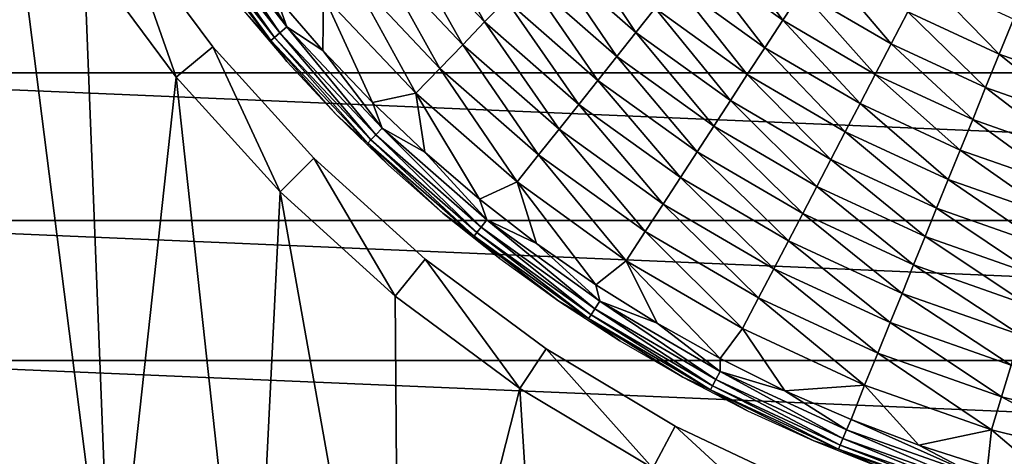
# Model space of a CAD drawing. Header units: millimetres. Extents: x -43.6 to 43.6, y -43.6 to 43.6.
# Tile 230 of 256: x -14.5 to -4.1, y -14.5 to -9.9. Entities that reach past the tile are written whole.
import ezdxf

# ---------------------------------------------------------------- set-up
doc = ezdxf.new("R2010")
doc.units = ezdxf.units.MM
doc.header["$LTSCALE"] = 52.148148
for name, color, linetype in [('134', 7, 'CONTINUOUS'), ('135', 7, 'CONTINUOUS'), ('142', 7, 'CONTINUOUS'), ('143', 7, 'CONTINUOUS'), ('147', 7, 'CONTINUOUS'), ('148', 7, 'CONTINUOUS')]:
    doc.layers.add(name, color=color, linetype=linetype)

msp = doc.modelspace()

# ---------------------------------------------------------------- linework, layer by layer
at = {"layer": '134', "color": 96, "linetype": 'Continuous', "true_color": 0x008000}
for points in [[(-13.387, -8.945, -7.979), (-12.445, -10.214, -7.979), (-13.387, -8.945, -9.629), (-13.387, -8.945, -7.979)], [(-13.387, -8.945, -9.629), (-12.445, -10.214, -7.979), (-12.445, -10.214, -9.629), (-13.387, -8.945, -9.629)], [(-12.445, -10.214, -7.979), (-11.384, -11.384, -7.979), (-12.445, -10.214, -9.629), (-12.445, -10.214, -7.979)], [(-12.445, -10.214, -9.629), (-11.384, -11.384, -7.979), (-11.384, -11.384, -9.629), (-12.445, -10.214, -9.629)], [(-11.384, -11.384, -7.979), (-10.214, -12.445, -7.979), (-11.384, -11.384, -9.629), (-11.384, -11.384, -7.979)], [(-11.384, -11.384, -9.629), (-10.214, -12.445, -7.979), (-10.214, -12.445, -9.629), (-11.384, -11.384, -9.629)], [(-10.214, -12.445, -7.979), (-8.945, -13.387, -7.979), (-10.214, -12.445, -9.629), (-10.214, -12.445, -7.979)], [(-10.214, -12.445, -9.629), (-8.945, -13.387, -7.979), (-8.945, -13.387, -9.629), (-10.214, -12.445, -9.629)], [(-8.945, -13.387, -7.979), (-7.589, -14.199, -7.979), (-8.945, -13.387, -9.629), (-8.945, -13.387, -7.979)], [(-8.945, -13.387, -9.629), (-7.589, -14.199, -7.979), (-7.589, -14.199, -9.629), (-8.945, -13.387, -9.629)], [(-7.589, -14.199, -7.979), (-6.161, -14.874, -7.979), (-7.589, -14.199, -9.629), (-7.589, -14.199, -7.979)], [(-7.589, -14.199, -9.629), (-6.161, -14.874, -7.979), (-6.161, -14.874, -9.629), (-7.589, -14.199, -9.629)]]:
    msp.add_3dface(points, dxfattribs=at)
at = {"layer": '135', "color": 96, "linetype": 'Continuous', "true_color": 0x008000}
for points in [[(-14.876, -15.522, -7.479), (-13.507, -16.728, -7.479), (-14.64, -7.825, -7.479), (-14.876, -15.522, -7.479)], [(-14.64, -7.825, -7.479), (-13.507, -16.728, -7.479), (-13.802, -9.222, -7.479), (-14.64, -7.825, -7.479)], [(-13.802, -9.222, -7.479), (-13.507, -16.728, -7.479), (-12.832, -10.531, -7.479), (-13.802, -9.222, -7.479)], [(-13.507, -16.728, -7.479), (-12.039, -17.813, -7.479), (-12.832, -10.531, -7.479), (-13.507, -16.728, -7.479)], [(-12.832, -10.531, -7.479), (-12.039, -17.813, -7.479), (-11.738, -11.738, -7.479), (-12.832, -10.531, -7.479)], [(-12.039, -17.813, -7.479), (-10.485, -18.77, -7.479), (-11.738, -11.738, -7.479), (-12.039, -17.813, -7.479)], [(-11.738, -11.738, -7.479), (-10.485, -18.77, -7.479), (-10.531, -12.832, -7.479), (-11.738, -11.738, -7.479)], [(-10.531, -12.832, -7.479), (-10.485, -18.77, -7.479), (-9.222, -13.802, -7.479), (-10.531, -12.832, -7.479)], [(-10.485, -18.77, -7.479), (-8.855, -19.592, -7.479), (-9.222, -13.802, -7.479), (-10.485, -18.77, -7.479)], [(-9.222, -13.802, -7.479), (-8.855, -19.592, -7.479), (-7.825, -14.64, -7.479), (-9.222, -13.802, -7.479)]]:
    msp.add_3dface(points, dxfattribs=at)
at = {"layer": '142', "color": 96, "linetype": 'Continuous', "true_color": 0x008000}
for points in [[(-13.387, -8.945, -7.979), (-13.802, -9.222, -7.479), (-12.832, -10.531, -7.479), (-13.387, -8.945, -7.979)], [(-12.445, -10.214, -7.979), (-13.387, -8.945, -7.979), (-12.832, -10.531, -7.479), (-12.445, -10.214, -7.979)], [(-12.445, -10.214, -7.979), (-12.832, -10.531, -7.479), (-11.738, -11.738, -7.479), (-12.445, -10.214, -7.979)], [(-11.384, -11.384, -7.979), (-12.445, -10.214, -7.979), (-11.738, -11.738, -7.479), (-11.384, -11.384, -7.979)], [(-11.384, -11.384, -7.979), (-11.738, -11.738, -7.479), (-10.531, -12.832, -7.479), (-11.384, -11.384, -7.979)], [(-10.214, -12.445, -7.979), (-11.384, -11.384, -7.979), (-10.531, -12.832, -7.479), (-10.214, -12.445, -7.979)], [(-10.214, -12.445, -7.979), (-10.531, -12.832, -7.479), (-9.222, -13.802, -7.479), (-10.214, -12.445, -7.979)], [(-8.945, -13.387, -7.979), (-10.214, -12.445, -7.979), (-9.222, -13.802, -7.479), (-8.945, -13.387, -7.979)], [(-8.945, -13.387, -7.979), (-9.222, -13.802, -7.479), (-7.825, -14.64, -7.479), (-8.945, -13.387, -7.979)], [(-7.589, -14.199, -7.979), (-8.945, -13.387, -7.979), (-7.825, -14.64, -7.479), (-7.589, -14.199, -7.979)], [(-7.589, -14.199, -7.979), (-7.825, -14.64, -7.479), (-6.353, -15.336, -7.479), (-7.589, -14.199, -7.979)], [(-6.161, -14.874, -7.979), (-7.589, -14.199, -7.979), (-6.353, -15.336, -7.479), (-6.161, -14.874, -7.979)]]:
    msp.add_3dface(points, dxfattribs=at)
at = {"layer": '143', "color": 9, "linetype": 'Continuous', "true_color": 0xc2bdad}
for points in [[(-18.77, -10.485, -75.529), (-19.591, -8.856, -75.529), (18.77, -10.485, -75.529), (-18.77, -10.485, -75.529)], [(18.77, -10.485, -75.529), (-19.591, -8.856, -75.529), (19.591, -8.856, -75.529), (18.77, -10.485, -75.529)], [(-17.813, -12.039, -75.529), (-18.77, -10.485, -75.529), (17.813, -12.039, -75.529), (-17.813, -12.039, -75.529)], [(17.813, -12.039, -75.529), (-18.77, -10.485, -75.529), (18.77, -10.485, -75.529), (17.813, -12.039, -75.529)], [(-16.728, -13.507, -75.529), (-17.813, -12.039, -75.529), (16.728, -13.507, -75.529), (-16.728, -13.507, -75.529)], [(16.728, -13.507, -75.529), (-17.813, -12.039, -75.529), (17.813, -12.039, -75.529), (16.728, -13.507, -75.529)], [(-15.522, -14.877, -75.529), (-16.728, -13.507, -75.529), (15.522, -14.877, -75.529), (-15.522, -14.877, -75.529)], [(15.522, -14.877, -75.529), (-16.728, -13.507, -75.529), (16.728, -13.507, -75.529), (15.522, -14.877, -75.529)]]:
    msp.add_3dface(points, dxfattribs=at)
at = {"layer": '147', "linetype": 'Continuous'}
for points in [[(-12.648, -8.905, -7.981), (-11.744, -10.067, -7.981), (-12.568, -8.848, -7.845), (-12.648, -8.905, -7.981)], [(-12.568, -8.848, -7.845), (-11.744, -10.067, -7.981), (-11.67, -10.003, -7.845), (-12.568, -8.848, -7.845)], [(-12.568, -8.848, -7.845), (-11.67, -10.003, -7.845), (-12.252, -9.081, -7.727), (-12.568, -8.848, -7.845)], [(-12.747, -8.974, -8.293), (-11.836, -10.146, -8.293), (-12.708, -8.947, -8.132), (-12.747, -8.974, -8.293)], [(-11.836, -10.146, -8.293), (-12.747, -8.974, -8.293), (-12.163, -9.784, -8.459), (-11.836, -10.146, -8.293)], [(-12.708, -8.947, -8.132), (-11.8, -10.115, -8.132), (-12.648, -8.905, -7.981), (-12.708, -8.947, -8.132)], [(-12.708, -8.947, -8.132), (-11.836, -10.146, -8.293), (-11.8, -10.115, -8.132), (-12.708, -8.947, -8.132)], [(-12.648, -8.905, -7.981), (-11.8, -10.115, -8.132), (-11.744, -10.067, -7.981), (-12.648, -8.905, -7.981)], [(-12.252, -9.081, -7.727), (-11.67, -10.003, -7.845), (-11.786, -9.678, -7.727), (-12.252, -9.081, -7.727)], [(-11.786, -9.678, -7.727), (-11.67, -10.003, -7.845), (-11.291, -10.251, -7.727), (-11.786, -9.678, -7.727)], [(-11.67, -10.366, -8.459), (-11.836, -10.146, -8.293), (-12.163, -9.784, -8.459), (-11.67, -10.366, -8.459)], [(-11.744, -10.067, -7.981), (-10.734, -11.137, -7.981), (-11.67, -10.003, -7.845), (-11.744, -10.067, -7.981)], [(-11.67, -10.003, -7.845), (-10.734, -11.137, -7.981), (-10.666, -11.067, -7.845), (-11.67, -10.003, -7.845)], [(-11.67, -10.003, -7.845), (-10.666, -11.067, -7.845), (-11.291, -10.251, -7.727), (-11.67, -10.003, -7.845)], [(-11.836, -10.146, -8.293), (-10.818, -11.225, -8.293), (-11.8, -10.115, -8.132), (-11.836, -10.146, -8.293)], [(-11.8, -10.115, -8.132), (-10.785, -11.19, -8.132), (-11.744, -10.067, -7.981), (-11.8, -10.115, -8.132)], [(-11.8, -10.115, -8.132), (-10.818, -11.225, -8.293), (-10.785, -11.19, -8.132), (-11.8, -10.115, -8.132)], [(-11.744, -10.067, -7.981), (-10.785, -11.19, -8.132), (-10.734, -11.137, -7.981), (-11.744, -10.067, -7.981)], [(-10.818, -11.225, -8.293), (-11.836, -10.146, -8.293), (-11.149, -10.924, -8.459), (-10.818, -11.225, -8.293)], [(-11.149, -10.924, -8.459), (-11.836, -10.146, -8.293), (-11.67, -10.366, -8.459), (-11.149, -10.924, -8.459)], [(-11.291, -10.251, -7.727), (-10.666, -11.067, -7.845), (-10.768, -10.799, -7.727), (-11.291, -10.251, -7.727)], [(-10.768, -10.799, -7.727), (-10.666, -11.067, -7.845), (-10.219, -11.321, -7.727), (-10.768, -10.799, -7.727)], [(-10.602, -11.456, -8.459), (-10.818, -11.225, -8.293), (-11.149, -10.924, -8.459), (-10.602, -11.456, -8.459)], [(-10.734, -11.137, -7.981), (-9.627, -12.107, -7.981), (-10.666, -11.067, -7.845), (-10.734, -11.137, -7.981)], [(-10.666, -11.067, -7.845), (-9.627, -12.107, -7.981), (-9.566, -12.03, -7.845), (-10.666, -11.067, -7.845)], [(-10.666, -11.067, -7.845), (-9.566, -12.03, -7.845), (-10.219, -11.321, -7.727), (-10.666, -11.067, -7.845)], [(-10.785, -11.19, -8.132), (-9.673, -12.165, -8.132), (-10.734, -11.137, -7.981), (-10.785, -11.19, -8.132)], [(-10.734, -11.137, -7.981), (-9.673, -12.165, -8.132), (-9.627, -12.107, -7.981), (-10.734, -11.137, -7.981)], [(-10.818, -11.225, -8.293), (-9.702, -12.202, -8.293), (-10.785, -11.19, -8.132), (-10.818, -11.225, -8.293)], [(-9.702, -12.202, -8.293), (-10.818, -11.225, -8.293), (-10.03, -11.96, -8.459), (-9.702, -12.202, -8.293)], [(-10.03, -11.96, -8.459), (-10.818, -11.225, -8.293), (-10.602, -11.456, -8.459), (-10.03, -11.96, -8.459)], [(-10.785, -11.19, -8.132), (-9.702, -12.202, -8.293), (-9.673, -12.165, -8.132), (-10.785, -11.19, -8.132)], [(-10.219, -11.321, -7.727), (-9.566, -12.03, -7.845), (-9.644, -11.814, -7.727), (-10.219, -11.321, -7.727)], [(-9.644, -11.814, -7.727), (-9.566, -12.03, -7.845), (-9.044, -12.279, -7.727), (-9.644, -11.814, -7.727)], [(-9.432, -12.437, -8.459), (-9.702, -12.202, -8.293), (-10.03, -11.96, -8.459), (-9.432, -12.437, -8.459)], [(-9.627, -12.107, -7.981), (-8.432, -12.967, -7.981), (-9.566, -12.03, -7.845), (-9.627, -12.107, -7.981)], [(-9.566, -12.03, -7.845), (-8.432, -12.967, -7.981), (-8.379, -12.885, -7.845), (-9.566, -12.03, -7.845)], [(-9.566, -12.03, -7.845), (-8.379, -12.885, -7.845), (-9.044, -12.279, -7.727), (-9.566, -12.03, -7.845)], [(-9.702, -12.202, -8.293), (-8.498, -13.069, -8.293), (-9.673, -12.165, -8.132), (-9.702, -12.202, -8.293)], [(-8.498, -13.069, -8.293), (-9.702, -12.202, -8.293), (-8.811, -12.884, -8.459), (-8.498, -13.069, -8.293)], [(-8.811, -12.884, -8.459), (-9.702, -12.202, -8.293), (-9.432, -12.437, -8.459), (-8.811, -12.884, -8.459)], [(-9.673, -12.165, -8.132), (-8.473, -13.029, -8.132), (-9.627, -12.107, -7.981), (-9.673, -12.165, -8.132)], [(-9.673, -12.165, -8.132), (-8.498, -13.069, -8.293), (-8.473, -13.029, -8.132), (-9.673, -12.165, -8.132)], [(-9.627, -12.107, -7.981), (-8.473, -13.029, -8.132), (-8.432, -12.967, -7.981), (-9.627, -12.107, -7.981)], [(-9.044, -12.279, -7.727), (-8.379, -12.885, -7.845), (-8.422, -12.714, -7.727), (-9.044, -12.279, -7.727)], [(-8.422, -12.714, -7.727), (-8.379, -12.885, -7.845), (-7.779, -13.118, -7.727), (-8.422, -12.714, -7.727)], [(-8.17, -13.301, -8.459), (-8.498, -13.069, -8.293), (-8.811, -12.884, -8.459), (-8.17, -13.301, -8.459)], [(-8.432, -12.967, -7.981), (-7.162, -13.71, -7.981), (-8.379, -12.885, -7.845), (-8.432, -12.967, -7.981)], [(-8.379, -12.885, -7.845), (-7.162, -13.71, -7.981), (-7.116, -13.623, -7.845), (-8.379, -12.885, -7.845)], [(-8.379, -12.885, -7.845), (-7.116, -13.623, -7.845), (-7.779, -13.118, -7.727), (-8.379, -12.885, -7.845)], [(-8.498, -13.069, -8.293), (-7.218, -13.818, -8.293), (-8.473, -13.029, -8.132), (-8.498, -13.069, -8.293)], [(-8.473, -13.029, -8.132), (-7.196, -13.776, -8.132), (-8.432, -12.967, -7.981), (-8.473, -13.029, -8.132)], [(-8.473, -13.029, -8.132), (-7.218, -13.818, -8.293), (-7.196, -13.776, -8.132), (-8.473, -13.029, -8.132)], [(-8.432, -12.967, -7.981), (-7.196, -13.776, -8.132), (-7.162, -13.71, -7.981), (-8.432, -12.967, -7.981)], [(-7.218, -13.818, -8.293), (-8.498, -13.069, -8.293), (-7.508, -13.685, -8.459), (-7.218, -13.818, -8.293)], [(-7.508, -13.685, -8.459), (-8.498, -13.069, -8.293), (-8.17, -13.301, -8.459), (-7.508, -13.685, -8.459)], [(-7.779, -13.118, -7.727), (-7.116, -13.623, -7.845), (-7.116, -13.489, -7.727), (-7.779, -13.118, -7.727)], [(-7.116, -13.489, -7.727), (-7.116, -13.623, -7.845), (-6.436, -13.826, -7.727), (-7.116, -13.489, -7.727)], [(-7.162, -13.71, -7.981), (-5.826, -14.329, -7.981), (-7.116, -13.623, -7.845), (-7.162, -13.71, -7.981)], [(-7.116, -13.623, -7.845), (-5.826, -14.329, -7.981), (-5.789, -14.238, -7.845), (-7.116, -13.623, -7.845)], [(-7.116, -13.623, -7.845), (-5.789, -14.238, -7.845), (-6.436, -13.826, -7.727), (-7.116, -13.623, -7.845)], [(-6.829, -14.036, -8.459), (-7.218, -13.818, -8.293), (-7.508, -13.685, -8.459), (-6.829, -14.036, -8.459)], [(-7.196, -13.776, -8.132), (-5.854, -14.397, -8.132), (-7.162, -13.71, -7.981), (-7.196, -13.776, -8.132)], [(-7.162, -13.71, -7.981), (-5.854, -14.397, -8.132), (-5.826, -14.329, -7.981), (-7.162, -13.71, -7.981)], [(-7.218, -13.818, -8.293), (-5.872, -14.441, -8.293), (-7.196, -13.776, -8.132), (-7.218, -13.818, -8.293)], [(-5.872, -14.441, -8.293), (-7.218, -13.818, -8.293), (-6.132, -14.354, -8.459), (-5.872, -14.441, -8.293)], [(-6.132, -14.354, -8.459), (-7.218, -13.818, -8.293), (-6.829, -14.036, -8.459), (-6.132, -14.354, -8.459)], [(-7.196, -13.776, -8.132), (-5.872, -14.441, -8.293), (-5.854, -14.397, -8.132), (-7.196, -13.776, -8.132)], [(-6.436, -13.826, -7.727), (-5.789, -14.238, -7.845), (-5.739, -14.129, -7.727), (-6.436, -13.826, -7.727)], [(-5.789, -14.238, -7.845), (-4.409, -14.724, -7.845), (-5.739, -14.129, -7.727), (-5.789, -14.238, -7.845)], [(-5.739, -14.129, -7.727), (-4.409, -14.724, -7.845), (-5.029, -14.398, -7.727), (-5.739, -14.129, -7.727)], [(-5.826, -14.329, -7.981), (-4.437, -14.818, -7.981), (-5.789, -14.238, -7.845), (-5.826, -14.329, -7.981)], [(-5.789, -14.238, -7.845), (-4.437, -14.818, -7.981), (-4.409, -14.724, -7.845), (-5.789, -14.238, -7.845)], [(-5.422, -14.637, -8.459), (-5.872, -14.441, -8.293), (-6.132, -14.354, -8.459), (-5.422, -14.637, -8.459)], [(-5.854, -14.397, -8.132), (-4.459, -14.889, -8.132), (-5.826, -14.329, -7.981), (-5.854, -14.397, -8.132)], [(-5.826, -14.329, -7.981), (-4.459, -14.889, -8.132), (-4.437, -14.818, -7.981), (-5.826, -14.329, -7.981)], [(-5.872, -14.441, -8.293), (-4.472, -14.934, -8.293), (-5.854, -14.397, -8.132), (-5.872, -14.441, -8.293)], [(-4.472, -14.934, -8.293), (-5.872, -14.441, -8.293), (-4.698, -14.885, -8.459), (-4.472, -14.934, -8.293)], [(-4.698, -14.885, -8.459), (-5.872, -14.441, -8.293), (-5.422, -14.637, -8.459), (-4.698, -14.885, -8.459)], [(-5.854, -14.397, -8.132), (-4.472, -14.934, -8.293), (-4.459, -14.889, -8.132), (-5.854, -14.397, -8.132)], [(-5.029, -14.398, -7.727), (-4.409, -14.724, -7.845), (-4.306, -14.63, -7.727), (-5.029, -14.398, -7.727)]]:
    msp.add_3dface(points, dxfattribs=at)
at = {"layer": '148', "linetype": 'Continuous'}
for points in [[(-9.591, -9.951, -5.913), (-10.248, -8.784, -5.344), (-10.494, -8.995, -5.913), (-9.591, -9.951, -5.913)], [(-9.366, -9.718, -5.344), (-10.248, -8.784, -5.344), (-9.591, -9.951, -5.913), (-9.366, -9.718, -5.344)], [(-9.821, -10.19, -6.442), (-10.494, -8.995, -5.913), (-10.746, -9.211, -6.442), (-9.821, -10.19, -6.442)], [(-9.591, -9.951, -5.913), (-10.494, -8.995, -5.913), (-9.821, -10.19, -6.442), (-9.591, -9.951, -5.913)], [(-6.459, -9.933, -2.161), (-7.149, -8.991, -1.498), (-7.374, -9.274, -2.161), (-6.459, -9.933, -2.161)], [(-6.262, -9.63, -1.498), (-7.149, -8.991, -1.498), (-6.459, -9.933, -2.161), (-6.262, -9.63, -1.498)], [(-8.001, -10.063, -4.12), (-8.695, -9.022, -3.478), (-8.921, -9.257, -4.12), (-8.001, -10.063, -4.12)], [(-7.798, -9.807, -3.478), (-8.695, -9.022, -3.478), (-8.001, -10.063, -4.12), (-7.798, -9.807, -3.478)], [(-10.061, -10.439, -6.926), (-10.746, -9.211, -6.442), (-11.008, -9.435, -6.926), (-10.061, -10.439, -6.926)], [(-9.821, -10.19, -6.442), (-10.746, -9.211, -6.442), (-10.061, -10.439, -6.926), (-9.821, -10.19, -6.442)], [(-8.201, -10.314, -4.745), (-8.921, -9.257, -4.12), (-9.144, -9.488, -4.745), (-8.201, -10.314, -4.745)], [(-8.001, -10.063, -4.12), (-8.921, -9.257, -4.12), (-8.201, -10.314, -4.745), (-8.001, -10.063, -4.12)], [(-6.648, -10.224, -2.822), (-7.374, -9.274, -2.161), (-7.59, -9.545, -2.822), (-6.648, -10.224, -2.822)], [(-6.459, -9.933, -2.161), (-7.374, -9.274, -2.161), (-6.648, -10.224, -2.822), (-6.459, -9.933, -2.161)], [(-5.318, -10.182, -1.498), (-6.056, -9.313, -0.839), (-6.262, -9.63, -1.498), (-5.318, -10.182, -1.498)], [(-5.143, -9.846, -0.839), (-6.056, -9.313, -0.839), (-5.318, -10.182, -1.498), (-5.143, -9.846, -0.839)], [(-10.314, -10.701, -7.357), (-11.008, -9.435, -6.926), (-11.284, -9.672, -7.357), (-10.314, -10.701, -7.357)], [(-10.061, -10.439, -6.926), (-11.008, -9.435, -6.926), (-10.314, -10.701, -7.357), (-10.061, -10.439, -6.926)], [(-8.4, -10.565, -5.344), (-9.144, -9.488, -4.745), (-9.366, -9.718, -5.344), (-8.4, -10.565, -5.344)], [(-8.201, -10.314, -4.745), (-9.144, -9.488, -4.745), (-8.4, -10.565, -5.344), (-8.201, -10.314, -4.745)], [(-4.184, -10.291, -0.839), (-4.959, -9.493, -0.188), (-5.143, -9.846, -0.839), (-4.184, -10.291, -0.839)], [(-4.034, -9.922, -0.188), (-4.959, -9.493, -0.188), (-4.184, -10.291, -0.839), (-4.034, -9.922, -0.188)], [(-6.831, -10.504, -3.478), (-7.59, -9.545, -2.822), (-7.798, -9.807, -3.478), (-6.831, -10.504, -3.478)], [(-6.648, -10.224, -2.822), (-7.59, -9.545, -2.822), (-6.831, -10.504, -3.478), (-6.648, -10.224, -2.822)], [(-11.786, -9.678, -7.727), (-11.291, -10.251, -7.727), (-11.284, -9.672, -7.357), (-11.786, -9.678, -7.727)], [(-11.291, -10.251, -7.727), (-10.768, -10.799, -7.727), (-11.284, -9.672, -7.357), (-11.291, -10.251, -7.727)], [(-10.768, -10.799, -7.727), (-10.314, -10.701, -7.357), (-11.284, -9.672, -7.357), (-10.768, -10.799, -7.727)], [(-8.602, -10.818, -5.913), (-9.366, -9.718, -5.344), (-9.591, -9.951, -5.913), (-8.602, -10.818, -5.913)], [(-8.4, -10.565, -5.344), (-9.366, -9.718, -5.344), (-8.602, -10.818, -5.913), (-8.4, -10.565, -5.344)], [(-5.486, -10.502, -2.161), (-6.262, -9.63, -1.498), (-6.459, -9.933, -2.161), (-5.486, -10.502, -2.161)], [(-5.318, -10.182, -1.498), (-6.262, -9.63, -1.498), (-5.486, -10.502, -2.161), (-5.318, -10.182, -1.498)], [(-7.008, -10.778, -4.12), (-7.798, -9.807, -3.478), (-8.001, -10.063, -4.12), (-7.008, -10.778, -4.12)], [(-6.831, -10.504, -3.478), (-7.798, -9.807, -3.478), (-7.008, -10.778, -4.12), (-6.831, -10.504, -3.478)], [(-4.327, -10.641, -1.498), (-5.143, -9.846, -0.839), (-5.318, -10.182, -1.498), (-4.327, -10.641, -1.498)], [(-4.184, -10.291, -0.839), (-5.143, -9.846, -0.839), (-4.327, -10.641, -1.498), (-4.184, -10.291, -0.839)], [(-3.187, -10.642, -0.839), (-4.034, -9.922, -0.188), (-4.184, -10.291, -0.839), (-3.187, -10.642, -0.839)], [(-8.808, -11.078, -6.442), (-9.591, -9.951, -5.913), (-9.821, -10.19, -6.442), (-8.808, -11.078, -6.442)], [(-8.602, -10.818, -5.913), (-9.591, -9.951, -5.913), (-8.808, -11.078, -6.442), (-8.602, -10.818, -5.913)], [(-5.646, -10.809, -2.822), (-6.459, -9.933, -2.161), (-6.648, -10.224, -2.822), (-5.646, -10.809, -2.822)], [(-5.486, -10.502, -2.161), (-6.459, -9.933, -2.161), (-5.646, -10.809, -2.822), (-5.486, -10.502, -2.161)], [(-7.183, -11.047, -4.745), (-8.001, -10.063, -4.12), (-8.201, -10.314, -4.745), (-7.183, -11.047, -4.745)], [(-7.008, -10.778, -4.12), (-8.001, -10.063, -4.12), (-7.183, -11.047, -4.745), (-7.008, -10.778, -4.12)], [(-9.023, -11.348, -6.926), (-9.821, -10.19, -6.442), (-10.061, -10.439, -6.926), (-9.023, -11.348, -6.926)], [(-8.808, -11.078, -6.442), (-9.821, -10.19, -6.442), (-9.023, -11.348, -6.926), (-8.808, -11.078, -6.442)], [(-5.801, -11.106, -3.478), (-6.648, -10.224, -2.822), (-6.831, -10.504, -3.478), (-5.801, -11.106, -3.478)], [(-5.646, -10.809, -2.822), (-6.648, -10.224, -2.822), (-5.801, -11.106, -3.478), (-5.646, -10.809, -2.822)], [(-4.463, -10.976, -2.161), (-5.318, -10.182, -1.498), (-5.486, -10.502, -2.161), (-4.463, -10.976, -2.161)], [(-4.327, -10.641, -1.498), (-5.318, -10.182, -1.498), (-4.463, -10.976, -2.161), (-4.327, -10.641, -1.498)], [(-7.358, -11.315, -5.344), (-8.201, -10.314, -4.745), (-8.4, -10.565, -5.344), (-7.358, -11.315, -5.344)], [(-7.183, -11.047, -4.745), (-8.201, -10.314, -4.745), (-7.358, -11.315, -5.344), (-7.183, -11.047, -4.745)], [(-3.295, -11.004, -1.498), (-4.184, -10.291, -0.839), (-4.327, -10.641, -1.498), (-3.295, -11.004, -1.498)], [(-3.187, -10.642, -0.839), (-4.184, -10.291, -0.839), (-3.295, -11.004, -1.498), (-3.187, -10.642, -0.839)], [(-9.25, -11.633, -7.357), (-10.061, -10.439, -6.926), (-10.314, -10.701, -7.357), (-9.25, -11.633, -7.357)], [(-9.023, -11.348, -6.926), (-10.061, -10.439, -6.926), (-9.25, -11.633, -7.357), (-9.023, -11.348, -6.926)], [(-5.952, -11.395, -4.12), (-6.831, -10.504, -3.478), (-7.008, -10.778, -4.12), (-5.952, -11.395, -4.12)], [(-5.801, -11.106, -3.478), (-6.831, -10.504, -3.478), (-5.952, -11.395, -4.12), (-5.801, -11.106, -3.478)], [(-4.593, -11.297, -2.822), (-5.486, -10.502, -2.161), (-5.646, -10.809, -2.822), (-4.593, -11.297, -2.822)], [(-4.463, -10.976, -2.161), (-5.486, -10.502, -2.161), (-4.593, -11.297, -2.822), (-4.463, -10.976, -2.161)], [(-7.534, -11.587, -5.913), (-8.4, -10.565, -5.344), (-8.602, -10.818, -5.913), (-7.534, -11.587, -5.913)], [(-7.358, -11.315, -5.344), (-8.4, -10.565, -5.344), (-7.534, -11.587, -5.913), (-7.358, -11.315, -5.344)], [(-3.399, -11.351, -2.161), (-4.327, -10.641, -1.498), (-4.463, -10.976, -2.161), (-3.399, -11.351, -2.161)], [(-3.295, -11.004, -1.498), (-4.327, -10.641, -1.498), (-3.399, -11.351, -2.161), (-3.295, -11.004, -1.498)], [(-10.768, -10.799, -7.727), (-10.219, -11.321, -7.727), (-10.314, -10.701, -7.357), (-10.768, -10.799, -7.727)], [(-10.219, -11.321, -7.727), (-9.644, -11.814, -7.727), (-10.314, -10.701, -7.357), (-10.219, -11.321, -7.727)], [(-9.644, -11.814, -7.727), (-9.25, -11.633, -7.357), (-10.314, -10.701, -7.357), (-9.644, -11.814, -7.727)], [(-7.715, -11.865, -6.442), (-8.602, -10.818, -5.913), (-8.808, -11.078, -6.442), (-7.715, -11.865, -6.442)], [(-7.534, -11.587, -5.913), (-8.602, -10.818, -5.913), (-7.715, -11.865, -6.442), (-7.534, -11.587, -5.913)], [(-6.101, -11.68, -4.745), (-7.008, -10.778, -4.12), (-7.183, -11.047, -4.745), (-6.101, -11.68, -4.745)], [(-5.952, -11.395, -4.12), (-7.008, -10.778, -4.12), (-6.101, -11.68, -4.745), (-5.952, -11.395, -4.12)], [(-4.719, -11.607, -3.478), (-5.646, -10.809, -2.822), (-5.801, -11.106, -3.478), (-4.719, -11.607, -3.478)], [(-4.593, -11.297, -2.822), (-5.646, -10.809, -2.822), (-4.719, -11.607, -3.478), (-4.593, -11.297, -2.822)], [(-6.249, -11.964, -5.344), (-7.183, -11.047, -4.745), (-7.358, -11.315, -5.344), (-6.249, -11.964, -5.344)], [(-6.101, -11.68, -4.745), (-7.183, -11.047, -4.745), (-6.249, -11.964, -5.344), (-6.101, -11.68, -4.745)], [(-3.498, -11.682, -2.822), (-4.463, -10.976, -2.161), (-4.593, -11.297, -2.822), (-3.498, -11.682, -2.822)], [(-3.399, -11.351, -2.161), (-4.463, -10.976, -2.161), (-3.498, -11.682, -2.822), (-3.399, -11.351, -2.161)], [(-7.904, -12.154, -6.926), (-8.808, -11.078, -6.442), (-9.023, -11.348, -6.926), (-7.904, -12.154, -6.926)], [(-7.715, -11.865, -6.442), (-8.808, -11.078, -6.442), (-7.904, -12.154, -6.926), (-7.715, -11.865, -6.442)], [(-4.842, -11.909, -4.12), (-5.801, -11.106, -3.478), (-5.952, -11.395, -4.12), (-4.842, -11.909, -4.12)], [(-4.719, -11.607, -3.478), (-5.801, -11.106, -3.478), (-4.842, -11.909, -4.12), (-4.719, -11.607, -3.478)], [(-8.102, -12.46, -7.357), (-9.023, -11.348, -6.926), (-9.25, -11.633, -7.357), (-8.102, -12.46, -7.357)], [(-7.904, -12.154, -6.926), (-9.023, -11.348, -6.926), (-8.102, -12.46, -7.357), (-7.904, -12.154, -6.926)], [(-6.399, -12.25, -5.913), (-7.358, -11.315, -5.344), (-7.534, -11.587, -5.913), (-6.399, -12.25, -5.913)], [(-6.249, -11.964, -5.344), (-7.358, -11.315, -5.344), (-6.399, -12.25, -5.913), (-6.249, -11.964, -5.344)], [(-3.594, -12.003, -3.478), (-4.593, -11.297, -2.822), (-4.719, -11.607, -3.478), (-3.594, -12.003, -3.478)], [(-3.498, -11.682, -2.822), (-4.593, -11.297, -2.822), (-3.594, -12.003, -3.478), (-3.498, -11.682, -2.822)], [(-4.963, -12.207, -4.745), (-5.952, -11.395, -4.12), (-6.101, -11.68, -4.745), (-4.963, -12.207, -4.745)], [(-4.842, -11.909, -4.12), (-5.952, -11.395, -4.12), (-4.963, -12.207, -4.745), (-4.842, -11.909, -4.12)], [(-9.644, -11.814, -7.727), (-9.044, -12.279, -7.727), (-9.25, -11.633, -7.357), (-9.644, -11.814, -7.727)], [(-9.044, -12.279, -7.727), (-8.422, -12.714, -7.727), (-9.25, -11.633, -7.357), (-9.044, -12.279, -7.727)], [(-8.422, -12.714, -7.727), (-8.102, -12.46, -7.357), (-9.25, -11.633, -7.357), (-8.422, -12.714, -7.727)], [(-6.553, -12.545, -6.442), (-7.534, -11.587, -5.913), (-7.715, -11.865, -6.442), (-6.553, -12.545, -6.442)], [(-6.399, -12.25, -5.913), (-7.534, -11.587, -5.913), (-6.553, -12.545, -6.442), (-6.399, -12.25, -5.913)], [(-5.084, -12.503, -5.344), (-6.101, -11.68, -4.745), (-6.249, -11.964, -5.344), (-5.084, -12.503, -5.344)], [(-4.963, -12.207, -4.745), (-6.101, -11.68, -4.745), (-5.084, -12.503, -5.344), (-4.963, -12.207, -4.745)], [(-3.688, -12.316, -4.12), (-4.719, -11.607, -3.478), (-4.842, -11.909, -4.12), (-3.688, -12.316, -4.12)], [(-3.594, -12.003, -3.478), (-4.719, -11.607, -3.478), (-3.688, -12.316, -4.12), (-3.594, -12.003, -3.478)], [(-6.712, -12.851, -6.926), (-7.715, -11.865, -6.442), (-7.904, -12.154, -6.926), (-6.712, -12.851, -6.926)], [(-6.553, -12.545, -6.442), (-7.715, -11.865, -6.442), (-6.712, -12.851, -6.926), (-6.553, -12.545, -6.442)], [(-5.205, -12.803, -5.913), (-6.249, -11.964, -5.344), (-6.399, -12.25, -5.913), (-5.205, -12.803, -5.913)], [(-5.084, -12.503, -5.344), (-6.249, -11.964, -5.344), (-5.205, -12.803, -5.913), (-5.084, -12.503, -5.344)], [(-3.78, -12.623, -4.745), (-4.842, -11.909, -4.12), (-4.963, -12.207, -4.745), (-3.78, -12.623, -4.745)], [(-3.688, -12.316, -4.12), (-4.842, -11.909, -4.12), (-3.78, -12.623, -4.745), (-3.688, -12.316, -4.12)], [(-6.881, -13.173, -7.357), (-7.904, -12.154, -6.926), (-8.102, -12.46, -7.357), (-6.881, -13.173, -7.357)], [(-6.712, -12.851, -6.926), (-7.904, -12.154, -6.926), (-6.881, -13.173, -7.357), (-6.712, -12.851, -6.926)], [(-3.872, -12.93, -5.344), (-4.963, -12.207, -4.745), (-5.084, -12.503, -5.344), (-3.872, -12.93, -5.344)], [(-3.78, -12.623, -4.745), (-4.963, -12.207, -4.745), (-3.872, -12.93, -5.344), (-3.78, -12.623, -4.745)], [(-5.33, -13.111, -6.442), (-6.399, -12.25, -5.913), (-6.553, -12.545, -6.442), (-5.33, -13.111, -6.442)], [(-5.205, -12.803, -5.913), (-6.399, -12.25, -5.913), (-5.33, -13.111, -6.442), (-5.205, -12.803, -5.913)], [(-8.422, -12.714, -7.727), (-7.779, -13.118, -7.727), (-8.102, -12.46, -7.357), (-8.422, -12.714, -7.727)], [(-7.779, -13.118, -7.727), (-7.116, -13.489, -7.727), (-8.102, -12.46, -7.357), (-7.779, -13.118, -7.727)], [(-7.116, -13.489, -7.727), (-6.881, -13.173, -7.357), (-8.102, -12.46, -7.357), (-7.116, -13.489, -7.727)], [(-3.965, -13.24, -5.913), (-5.084, -12.503, -5.344), (-5.205, -12.803, -5.913), (-3.965, -13.24, -5.913)], [(-3.872, -12.93, -5.344), (-5.084, -12.503, -5.344), (-3.965, -13.24, -5.913), (-3.872, -12.93, -5.344)], [(-5.461, -13.43, -6.926), (-6.553, -12.545, -6.442), (-6.712, -12.851, -6.926), (-5.461, -13.43, -6.926)], [(-5.33, -13.111, -6.442), (-6.553, -12.545, -6.442), (-5.461, -13.43, -6.926), (-5.33, -13.111, -6.442)], [(-4.06, -13.558, -6.442), (-5.205, -12.803, -5.913), (-5.33, -13.111, -6.442), (-4.06, -13.558, -6.442)], [(-3.965, -13.24, -5.913), (-5.205, -12.803, -5.913), (-4.06, -13.558, -6.442), (-3.965, -13.24, -5.913)], [(-5.598, -13.768, -7.357), (-6.712, -12.851, -6.926), (-6.881, -13.173, -7.357), (-5.598, -13.768, -7.357)], [(-5.461, -13.43, -6.926), (-6.712, -12.851, -6.926), (-5.598, -13.768, -7.357), (-5.461, -13.43, -6.926)], [(-4.159, -13.889, -6.926), (-5.33, -13.111, -6.442), (-5.461, -13.43, -6.926), (-4.159, -13.889, -6.926)], [(-4.06, -13.558, -6.442), (-5.33, -13.111, -6.442), (-4.159, -13.889, -6.926), (-4.06, -13.558, -6.442)], [(-7.116, -13.489, -7.727), (-6.436, -13.826, -7.727), (-6.881, -13.173, -7.357), (-7.116, -13.489, -7.727)], [(-6.436, -13.826, -7.727), (-5.598, -13.768, -7.357), (-6.881, -13.173, -7.357), (-6.436, -13.826, -7.727)], [(-4.264, -14.237, -7.357), (-5.461, -13.43, -6.926), (-5.598, -13.768, -7.357), (-4.264, -14.237, -7.357)], [(-4.159, -13.889, -6.926), (-5.461, -13.43, -6.926), (-4.264, -14.237, -7.357), (-4.159, -13.889, -6.926)], [(-2.82, -14.221, -6.926), (-4.06, -13.558, -6.442), (-4.159, -13.889, -6.926), (-2.82, -14.221, -6.926)], [(-6.436, -13.826, -7.727), (-5.739, -14.129, -7.727), (-5.598, -13.768, -7.357), (-6.436, -13.826, -7.727)], [(-5.739, -14.129, -7.727), (-5.029, -14.398, -7.727), (-5.598, -13.768, -7.357), (-5.739, -14.129, -7.727)], [(-5.029, -14.398, -7.727), (-4.264, -14.237, -7.357), (-5.598, -13.768, -7.357), (-5.029, -14.398, -7.727)], [(-2.891, -14.578, -7.357), (-4.159, -13.889, -6.926), (-4.264, -14.237, -7.357), (-2.891, -14.578, -7.357)], [(-2.82, -14.221, -6.926), (-4.159, -13.889, -6.926), (-2.891, -14.578, -7.357), (-2.82, -14.221, -6.926)], [(-5.029, -14.398, -7.727), (-4.306, -14.63, -7.727), (-4.264, -14.237, -7.357), (-5.029, -14.398, -7.727)], [(-4.306, -14.63, -7.727), (-3.572, -14.826, -7.727), (-4.264, -14.237, -7.357), (-4.306, -14.63, -7.727)], [(-3.572, -14.826, -7.727), (-2.891, -14.578, -7.357), (-4.264, -14.237, -7.357), (-3.572, -14.826, -7.727)]]:
    msp.add_3dface(points, dxfattribs=at)

doc.saveas('drawing.dxf')
